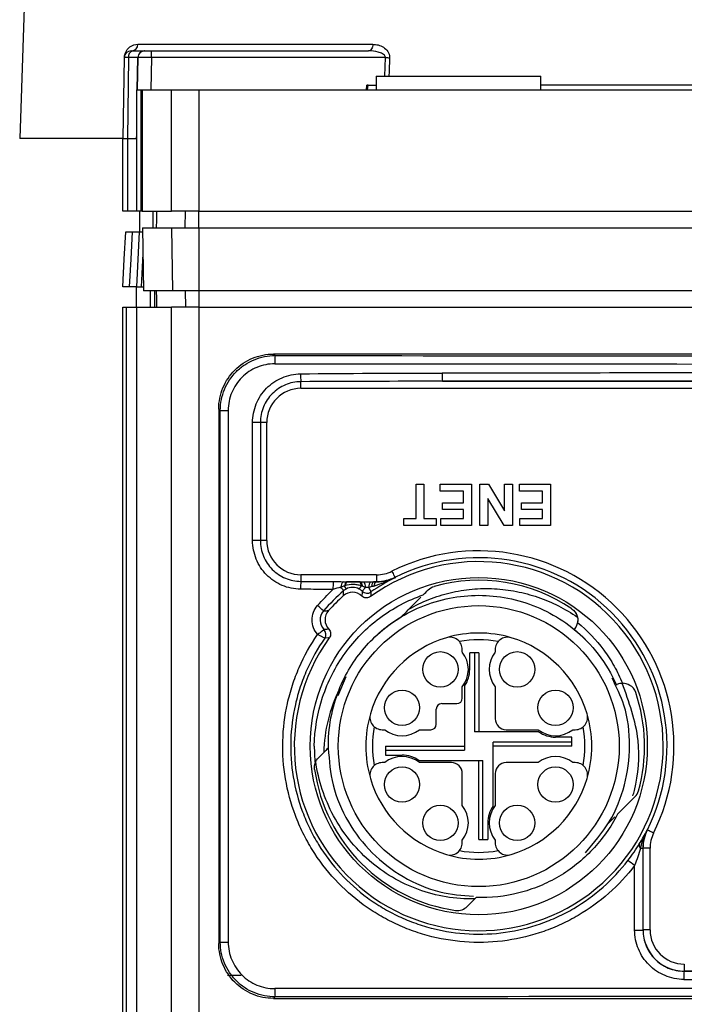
# Model space of a CAD drawing. Header units: millimetres. Extents: x 10 to 272, y 6 to 208.
# Tile 18 of 23: x 156 to 168, y 76 to 94. Entities that reach past the tile are written whole.
import ezdxf

# ---------------------------------------------------------------- set-up
doc = ezdxf.new("R2010")
doc.units = ezdxf.units.MM

msp = doc.modelspace()

# ---------------------------------------------------------------- linework, layer by layer
at = {"color": 7, "linetype": 'Continuous', "lineweight": 25}
for p, q in [((155.923, 98.963), (155.673, 91.788)), ((157.706, 93.388), (157.739, 93.388)), ((157.739, 93.388), (157.952, 93.388)), ((157.828, 93.508), (162.116, 93.508)), ((158.078, 93.265), (158.078, 93.388)), ((158.078, 93.388), (162.038, 93.388)), ((157.581, 93.265), (157.555, 91.788)), ((157.655, 93.265), (157.581, 93.265)), ((157.655, 93.265), (157.638, 91.788)), ((157.827, 93.265), (157.817, 92.678)), ((162.345, 93.265), (158.078, 93.265)), ((162.179, 92.928), (162.179, 92.678)), ((162.179, 92.928), (165.179, 92.928)), ((165.179, 92.678), (165.179, 92.928)), ((157.803, 92.678), (157.803, 91.788)), ((157.803, 92.678), (157.887, 92.678)), ((157.887, 90.463), (157.887, 92.678)), ((157.887, 92.678), (157.907, 92.678)), ((157.907, 92.678), (157.907, 90.463)), ((157.907, 92.678), (157.907, 90.463)), ((157.907, 92.678), (158.441, 92.678)), ((157.907, 92.678), (157.907, 92.678)), ((158.441, 90.463), (158.441, 92.678)), ((158.441, 92.678), (158.94, 92.678)), ((158.94, 92.678), (158.94, 90.463)), ((158.94, 92.678), (186.419, 92.678)), ((161.999, 92.678), (162.005, 92.763)), ((162.03, 92.763), (162.005, 92.763)), ((162.021, 92.678), (162.03, 92.763)), ((162.03, 92.763), (162.179, 92.763)), ((180.179, 92.763), (165.179, 92.763)), ((157.557, 91.788), (155.673, 91.788)), ((157.555, 90.463), (157.555, 91.788)), ((157.555, 91.788), (157.638, 91.788)), ((157.638, 91.788), (157.638, 90.463)), ((157.638, 91.788), (157.801, 91.788)), ((157.803, 91.877), (157.801, 91.788)), ((157.801, 91.788), (157.801, 90.463)), ((157.638, 90.463), (157.555, 90.463)), ((157.801, 90.463), (157.638, 90.463)), ((157.887, 90.463), (157.801, 90.463)), ((157.857, 90.463), (157.857, 90.088)), ((157.907, 90.463), (157.887, 90.463)), ((157.907, 90.463), (158.441, 90.463)), ((157.907, 90.463), (157.907, 90.463)), ((158.104, 90.463), (158.104, 90.163)), ((158.94, 90.463), (158.441, 90.463)), ((158.691, 90.163), (158.696, 90.463)), ((158.94, 90.463), (186.419, 90.463)), ((158.94, 90.163), (158.94, 90.463)), ((157.911, 90.163), (157.931, 89.013)), ((157.911, 90.163), (157.931, 89.013)), ((157.911, 90.163), (158.441, 90.163)), ((157.911, 90.163), (157.911, 90.163)), ((158.441, 90.163), (158.461, 89.013)), ((158.441, 90.163), (158.94, 90.163)), ((158.94, 90.163), (158.94, 89.013)), ((158.94, 90.163), (186.419, 90.163)), ((157.854, 90.088), (157.801, 89.088)), ((157.854, 90.088), (157.912, 90.088)), ((157.801, 89.088), (157.887, 89.088)), ((157.805, 88.713), (157.805, 89.088)), ((157.887, 89.088), (157.93, 89.088)), ((158.461, 89.013), (157.931, 89.013)), ((157.931, 89.013), (157.931, 89.013)), ((158.051, 89.013), (158.051, 88.713)), ((158.94, 89.013), (158.461, 89.013)), ((158.691, 89.013), (158.696, 88.713)), ((186.419, 89.013), (158.94, 89.013)), ((158.94, 89.013), (158.94, 88.713)), ((157.555, 75.258), (157.555, 88.713)), ((157.555, 88.713), (157.617, 88.713)), ((157.617, 88.713), (157.617, 75.258)), ((157.617, 88.713), (157.801, 88.713)), ((157.801, 88.713), (157.801, 75.258)), ((157.801, 88.713), (158.441, 88.713)), ((158.441, 75.258), (158.441, 88.713)), ((158.94, 88.713), (158.441, 88.713)), ((158.94, 88.713), (158.94, 75.258)), ((158.94, 88.713), (186.419, 88.713)), ((160.304, 87.86), (160.304, 87.86)), ((185.054, 87.86), (160.304, 87.86)), ((160.304, 87.86), (160.333, 87.832)), ((160.802, 87.235), (160.802, 87.356)), ((163.386, 87.363), (168.807, 87.363)), ((160.804, 87.235), (168.804, 87.235)), ((159.333, 86.832), (159.304, 86.86)), ((159.304, 86.86), (159.304, 77.11)), ((159.304, 86.86), (159.304, 86.86)), ((159.333, 86.832), (159.476, 86.832)), ((159.333, 77.138), (159.333, 86.832)), ((159.476, 86.832), (159.476, 77.138)), ((159.922, 84.458), (159.922, 86.613)), ((160.065, 86.613), (159.922, 86.613)), ((160.065, 86.613), (160.065, 84.458)), ((160.179, 86.613), (160.065, 86.613)), ((160.179, 84.46), (160.179, 86.61)), ((162.904, 85.485), (163.048, 85.485)), ((162.904, 84.86), (162.904, 85.485)), ((163.048, 85.485), (163.048, 84.86)), ((163.346, 85.485), (163.914, 85.485)), ((163.346, 85.36), (163.346, 85.485)), ((163.914, 85.485), (163.914, 84.735)), ((164.067, 85.485), (164.223, 85.485)), ((164.067, 84.735), (164.067, 85.485)), ((164.223, 85.485), (164.519, 85)), ((164.519, 85.485), (164.664, 85.485)), ((164.519, 85), (164.519, 85.485)), ((164.664, 85.485), (164.664, 84.735)), ((164.789, 85.485), (165.356, 85.485)), ((164.789, 85.36), (164.789, 85.485)), ((165.356, 85.485), (165.356, 84.735)), ((163.769, 85.36), (163.346, 85.36)), ((163.769, 85.149), (163.769, 85.36)), ((165.212, 85.36), (164.789, 85.36)), ((165.212, 85.149), (165.212, 85.36)), ((163.385, 85.149), (163.769, 85.149)), ((163.385, 85.024), (163.385, 85.149)), ((164.212, 85.228), (164.212, 84.735)), ((164.513, 84.735), (164.212, 85.228)), ((164.827, 85.149), (165.212, 85.149)), ((164.827, 85.024), (164.827, 85.149)), ((163.769, 85.024), (163.385, 85.024)), ((163.769, 84.86), (163.769, 85.024)), ((165.212, 85.024), (164.827, 85.024)), ((165.212, 84.86), (165.212, 85.024)), ((162.683, 84.86), (162.904, 84.86)), ((162.683, 84.735), (162.683, 84.86)), ((163.048, 84.86), (163.269, 84.86)), ((163.269, 84.86), (163.269, 84.735)), ((163.356, 84.86), (163.769, 84.86)), ((163.356, 84.735), (163.356, 84.86)), ((164.798, 84.86), (165.212, 84.86)), ((164.798, 84.735), (164.798, 84.86)), ((163.269, 84.735), (162.683, 84.735)), ((163.914, 84.735), (163.356, 84.735)), ((164.212, 84.735), (164.067, 84.735)), ((164.664, 84.735), (164.513, 84.735)), ((165.356, 84.735), (164.798, 84.735)), ((160.065, 84.458), (159.922, 84.458)), ((160.179, 84.458), (160.065, 84.458)), ((160.802, 83.835), (160.802, 83.715)), ((162.185, 83.835), (160.804, 83.835)), ((161.883, 83.708), (161.652, 83.708)), ((162.185, 83.708), (162.137, 83.708)), ((162.185, 83.835), (162.185, 83.708)), ((162.186, 83.707), (162.185, 83.708)), ((165.788, 82.84), (165.797, 82.851)), ((161.237, 82.677), (161.237, 82.677)), ((163.748, 82.427), (163.748, 82.471)), ((164.348, 82.471), (164.348, 82.427)), ((163.883, 82.11), (163.883, 82.41)), ((163.973, 82.41), (163.883, 82.41)), ((163.973, 82.41), (163.973, 80.973)), ((164.048, 82.41), (163.973, 82.41)), ((164.048, 82.41), (164.048, 80.973)), ((161.62, 81.971), (161.478, 81.63)), ((163.748, 81.585), (163.748, 81.794)), ((163.786, 81.802), (163.786, 80.635)), ((164.348, 81.794), (164.348, 81.21)), ((166.561, 81.829), (166.573, 81.834)), ((163.273, 81.11), (163.273, 81.385)), ((163.373, 81.485), (163.648, 81.485)), ((162.287, 81.01), (162.332, 81.01)), ((162.965, 81.01), (163.173, 81.01)), ((164.548, 81.01), (165.132, 81.01)), ((165.765, 81.01), (165.809, 81.01)), ((165.14, 80.973), (163.973, 80.973)), ((165.748, 80.875), (165.448, 80.875)), ((165.748, 80.785), (165.748, 80.875)), ((162.348, 80.71), (163.786, 80.71)), ((162.348, 80.71), (162.348, 80.635)), ((162.348, 80.635), (162.348, 80.545)), ((162.348, 80.635), (163.786, 80.635)), ((165.748, 80.785), (164.311, 80.785)), ((164.311, 79.618), (164.311, 80.785)), ((165.748, 80.71), (164.311, 80.71)), ((165.748, 80.71), (165.748, 80.785)), ((162.348, 80.545), (162.648, 80.545)), ((162.956, 80.448), (164.123, 80.448)), ((164.048, 79.01), (164.048, 80.448)), ((164.123, 79.01), (164.123, 80.448)), ((162.332, 80.41), (162.287, 80.41)), ((163.548, 80.41), (162.965, 80.41)), ((165.132, 80.41), (164.548, 80.41)), ((165.809, 80.41), (165.765, 80.41)), ((163.748, 79.627), (163.748, 80.21)), ((164.348, 80.21), (164.348, 79.627)), ((166.407, 79.297), (166.531, 79.421)), ((164.213, 79.31), (164.213, 79.01)), ((164.048, 79.01), (164.123, 79.01)), ((164.123, 79.01), (164.213, 79.01)), ((163.748, 78.949), (163.748, 78.994)), ((164.348, 78.994), (164.348, 78.949)), ((167, 78.848), (167.044, 78.848)), ((167.044, 78.848), (167.044, 77.356)), ((167.046, 77.358), (167.046, 78.848)), ((167.173, 78.848), (167.046, 78.848)), ((167.173, 77.36), (167.173, 78.847)), ((166.892, 77.356), (166.892, 78.534)), ((166.892, 77.356), (167.044, 77.356)), ((167.044, 77.356), (167.046, 77.358)), ((167.173, 77.358), (167.046, 77.358)), ((159.304, 77.11), (159.333, 77.138)), ((159.304, 77.11), (159.304, 77.11)), ((159.333, 77.138), (159.476, 77.138)), ((167.796, 76.735), (167.796, 76.608)), ((159.466, 76.533), (159.713, 76.533)), ((167.796, 76.608), (167.794, 76.606)), ((177.563, 76.608), (167.796, 76.608)), ((160.333, 76.139), (160.304, 76.11)), ((160.304, 76.11), (185.054, 76.11)), ((160.304, 76.11), (160.304, 76.11))]:
    msp.add_line(p, q, dxfattribs=at)
at = {"color": 8, "linetype": 'Continuous', "lineweight": 25}
for p, q in [((157.827, 93.265), (157.655, 93.265)), ((157.818, 92.678), (157.828, 93.265)), ((157.828, 93.265), (157.827, 93.265)), ((158.078, 93.265), (158.068, 92.678)), ((162.334, 92.928), (162.345, 93.265)), ((157.802, 91.788), (157.803, 91.82)), ((157.919, 89.693), (157.887, 89.088)), ((158.137, 88.713), (158.137, 89.013))]:
    msp.add_line(p, q, dxfattribs=at)
at = {"color": 7, "linetype": 'Continuous', "lineweight": 25, "flags": 128}
for points in [[(162.116, 93.508), (162.114, 93.485), (162.109, 93.462), (162.102, 93.441), (162.092, 93.423), (162.081, 93.408), (162.067, 93.397), (162.053, 93.39), (162.038, 93.388)], [(158.171, 90.463), (158.168, 90.306), (158.165, 90.163)], [(157.555, 89.088), (157.581, 89.587), (157.607, 90.088)], [(157.679, 89.088), (157.705, 89.587), (157.706, 89.592), (157.732, 90.088)], [(158.165, 89.013), (158.168, 88.87), (158.171, 88.713)], [(162.463, 83.9), (162.474, 83.878), (162.485, 83.856), (162.494, 83.836), (162.503, 83.819), (162.51, 83.806), (162.515, 83.795), (162.518, 83.789), (162.519, 83.786)], [(161.645, 83.708), (161.638, 83.706), (161.631, 83.702), (161.625, 83.695), (161.619, 83.687), (161.613, 83.676), (161.608, 83.663), (161.604, 83.648), (161.6, 83.632)], [(161.652, 83.708), (161.646, 83.706), (161.64, 83.703), (161.635, 83.697), (161.63, 83.688), (161.625, 83.678), (161.621, 83.666), (161.617, 83.652), (161.614, 83.637)], [(161.866, 83.708), (161.872, 83.706), (161.877, 83.702), (161.882, 83.696), (161.887, 83.687), (161.892, 83.676), (161.896, 83.663), (161.9, 83.648), (161.903, 83.632)], [(161.883, 83.708), (161.889, 83.706), (161.895, 83.702), (161.901, 83.695), (161.906, 83.685), (161.911, 83.673), (161.915, 83.659), (161.919, 83.643), (161.922, 83.626)], [(162.137, 83.708), (162.13, 83.706), (162.123, 83.701), (162.117, 83.693), (162.11, 83.683), (162.105, 83.67), (162.1, 83.655), (162.095, 83.637), (162.092, 83.618)], [(162.186, 83.707), (162.178, 83.706), (162.17, 83.702), (162.163, 83.695), (162.156, 83.686), (162.149, 83.675), (162.143, 83.662), (162.138, 83.647), (162.134, 83.63)], [(162.519, 83.786), (162.52, 83.784), (162.521, 83.782)], [(161.322, 82.683), (161.305, 82.682), (161.237, 82.677)], [(167.123, 79.182), (167.123, 79.182), (167.124, 79.181)], [(167.238, 79.125), (167.215, 79.136), (167.194, 79.147), (167.174, 79.156), (167.157, 79.165), (167.143, 79.172), (167.133, 79.177), (167.127, 79.18), (167.124, 79.181)], [(167.046, 78.848), (167.045, 78.848), (167.044, 78.848)]]:
    msp.add_lwpolyline(points, dxfattribs=at)
at = {"color": 8, "linetype": 'Continuous', "lineweight": 25, "flags": 128}
msp.add_lwpolyline([(162.421, 93.263), (162.412, 93.013), (162.409, 92.928)], dxfattribs=at)
at = {"color": 7, "linetype": 'Continuous', "lineweight": 25}
for centre, radius in [((164.048, 80.71), 3.075), ((164.048, 80.71), 2.562), ((163.348, 82.11), 0.323), ((164.748, 82.11), 0.323), ((162.648, 81.41), 0.322), ((165.448, 81.41), 0.322), ((162.648, 80.01), 0.322), ((165.448, 80.01), 0.322), ((163.348, 79.31), 0.323), ((164.748, 79.31), 0.323)]:
    msp.add_circle(centre, radius, dxfattribs=at)
for centre, radius, start, end in [((157.706, 93.263), 0.125, 90.0042, 178.998), ((157.764, 93.281), 0.11, 103.252, 188.2538), ((157.711, 93.505), 0.117, 273.846, 1.7035), ((157.952, 93.263), 0.125, 90, 179), ((157.953, 93.263), 0.125, 90.0042, 178.998), ((162.555, 99.227), 5.965, 267.9881, 268.7144), ((161.359, 87.718), 1.032, 173.6533, 181.993), ((162.609, 87.497), 1.813, 179.9296, 184.4581), ((164.749, 87.477), 1.368, 178.4948, 184.7834), ((160.804, 86.61), 0.625, 90, 180), ((160.804, 84.46), 0.625, 180, 270), ((164.048, 80.71), 3.562, 333.5771, 116.4229), ((164.048, 80.71), 3.365, 144.1118, 125.8882), ((164.048, 80.71), 3.435, 333.5685, 116.4315), ((162.185, 84.46), 0.625, 270, 296.4229), ((162.609, 83.574), 1.813, 175.5417, 180.0708), ((163.089, 83.578), 1.701, 175.4936, 180.419), ((161.66, 83.61), 0.128, 129.2167, 180.5213), ((161.842, 83.613), 0.139, 356.2399, 43.1726), ((162.181, 83.614), 0.14, 137.4062, 183.668), ((164.048, 80.71), 3.025, 55.9188, 105.595), ((161.04, 83.162), 0.664, 35.0651, 42.1727), ((161.249, 83.43), 0.405, 20.9232, 29.9243), ((161.496, 83.843), 0.458, 324.067, 332.5147), ((173.498, 82.726), 11.604, 176.0092, 176.4372), ((162.009, 83.623), 0.125, 225.6675, 304.9719), ((162.01, 83.623), 0.125, 225.702, 304.8889), ((173.659, 82.704), 11.607, 175.9652, 176.3803), ((164.048, 80.71), 3.69, 132.0353, 137.9647), ((160.074, 82.034), 1.613, 45.0145, 50.2019), ((162.044, 71.079), 11.786, 93.5663, 93.9911), ((161.135, 82.749), 0.125, 325.0332, 44.3401), ((161.135, 82.749), 0.125, 325.0387, 44.3342), ((164.048, 80.71), 2.063, 73.3985, 106.6015), ((164.048, 80.71), 2.063, 106.6015, 163.3985), ((163.523, 82.471), 0.225, 0, 106.6015), ((164.048, 80.71), 1.938, 79.5218, 100.4782), ((164.573, 82.471), 0.225, 73.3985, 180), ((164.048, 80.71), 2.063, 16.6015, 73.3985), ((163.348, 82.11), 0.51, 321.6573, 38.3427), ((164.748, 82.11), 0.51, 141.6573, 218.3427), ((163.348, 82.11), 0.535, 324.8609, 0), ((164.048, 80.71), 2.75, 157.9123, 180.7914), ((163.648, 81.585), 0.1, 270, 0), ((164.048, 80.71), 3.025, 344.405, 18.8312), ((163.373, 81.385), 0.1, 90, 180), ((164.048, 80.71), 2.062, 163.3985, 196.6015), ((162.287, 81.235), 0.225, 163.3985, 270), ((164.548, 81.21), 0.2, 180, 270), ((165.809, 81.235), 0.225, 270, 16.6015), ((164.048, 80.71), 2.063, 343.3985, 16.6015), ((164.048, 80.71), 1.938, 169.5218, 190.4782), ((162.648, 81.41), 0.51, 231.6573, 308.3427), ((163.173, 81.11), 0.1, 270, 0), ((165.448, 81.41), 0.51, 231.6573, 308.3427), ((164.048, 80.71), 1.937, 349.5218, 10.4782), ((165.448, 81.41), 0.535, 234.8609, 270), ((164.048, 80.71), 3, 180, 185.9015), ((162.648, 80.01), 0.51, 51.6573, 128.3427), ((162.648, 80.01), 0.535, 54.8609, 90), ((165.448, 80.01), 0.51, 51.6573, 128.3427), ((164.048, 80.71), 3.025, 188.0656, 261.9344), ((162.287, 80.185), 0.225, 90, 196.6015), ((163.548, 80.21), 0.2, 0, 90), ((164.548, 80.21), 0.2, 90, 180), ((165.809, 80.185), 0.225, 343.3985, 90), ((164.048, 80.71), 2.063, 196.6015, 253.3985), ((164.048, 80.71), 2.062, 286.6015, 343.3985), ((163.348, 79.31), 0.51, 321.6573, 38.3427), ((164.748, 79.31), 0.535, 144.8609, 180), ((164.748, 79.31), 0.51, 141.6573, 218.3427), ((167.798, 78.847), 0.625, 153.5771, 180), ((163.523, 78.949), 0.225, 253.3985, 0), ((164.573, 78.949), 0.225, 180, 286.6015), ((167.05, 78.905), 0.0758, 163.6858, 228.4923), ((164.048, 80.71), 2.063, 253.3985, 286.6015), ((164.048, 80.71), 1.938, 259.5218, 280.4782), ((164.628, 75.64), 3.674, 51.9734, 54.3455), ((167.798, 77.36), 0.625, 180, 270), ((170.389, 76.492), 2.598, 177.484, 180.7923), ((161.359, 76.253), 1.032, 178.0076, 186.3459)]:
    msp.add_arc(centre, radius, start, end, dxfattribs=at)
for centre, major_axis, ratio, start_param, end_param in [((172.679, 93.498), (324.85, 0), 0.017455, 4.674373, 4.750405), ((172.679, 93.348), (325, 0), 0.017447, 4.674373, 4.750405), ((172.679, 81.845), (325, 0), 0.017447, 1.582711, 1.599409), ((172.679, 81.695), (324.85, 0), 0.017455, 1.582711, 1.599409), ((167.796, 77.358), (0.53, 0.53), 0.999817, 2.356347, 3.926839), ((172.679, 82.276), (324.85, 0), 0.017455, 4.697349, 4.727429), ((172.679, 82.126), (325, 0), 0.017447, 4.697349, 4.727429), ((172.679, 70.623), (325, 0), 0.017447, 1.53278, 1.608812), ((172.679, 70.473), (324.85, 0), 0.017455, 1.53278, 1.608812)]:
    msp.add_ellipse(centre, major_axis=major_axis, ratio=ratio, start_param=start_param, end_param=end_param, dxfattribs=at)
for points, knots in [([(157.583, 93.263), (157.584, 93.289), (157.588, 93.314), (157.602, 93.357), (157.611, 93.375), (157.64, 93.423), (157.662, 93.445), (157.731, 93.495), (157.779, 93.508), (157.828, 93.508)], [0, 0, 0, 0, 0.125, 0.125, 0.25, 0.25, 0.5, 0.5, 1, 1, 1, 1]), ([(157.953, 93.388), (157.953, 93.388), (157.967, 93.388), (158.013, 93.388), (158.045, 93.388), (158.078, 93.388)], [0, 0, 0, 0, 0.5, 0.5, 1, 1, 1, 1]), ([(162.345, 93.265), (162.347, 93.281), (162.339, 93.296), (162.319, 93.319), (162.306, 93.327), (162.268, 93.35), (162.24, 93.359), (162.155, 93.382), (162.097, 93.388), (162.038, 93.388)], [0, 0, 0, 0, 0.125, 0.125, 0.25, 0.25, 0.5, 0.5, 1, 1, 1, 1]), ([(162.116, 93.508), (162.149, 93.508), (162.182, 93.504), (162.247, 93.487), (162.279, 93.474), (162.338, 93.436), (162.366, 93.412), (162.408, 93.347), (162.423, 93.306), (162.421, 93.263)], [0, 0, 0, 0, 0.25, 0.25, 0.5, 0.5, 0.75, 0.75, 1, 1, 1, 1]), ([(158.078, 93.265), (158.012, 93.266), (157.948, 93.266), (157.855, 93.266), (157.828, 93.266), (157.828, 93.265)], [0, 0, 0, 0, 0.5, 0.5, 1, 1, 1, 1]), ([(159.304, 86.86), (159.304, 86.991), (159.331, 87.122), (159.431, 87.364), (159.505, 87.475), (159.69, 87.66), (159.801, 87.734), (160.043, 87.834), (160.173, 87.86), (160.304, 87.86)], [0, 0, 0, 0, 0.25, 0.25, 0.5, 0.5, 0.75, 0.75, 1, 1, 1, 1]), ([(159.333, 86.832), (159.333, 86.964), (159.359, 87.096), (159.459, 87.336), (159.534, 87.448), (159.672, 87.586), (159.724, 87.628), (159.832, 87.7), (159.89, 87.731), (160.011, 87.781), (160.074, 87.8), (160.202, 87.825), (160.267, 87.832), (160.333, 87.832)], [0, 0, 0, 0, 0.25, 0.25, 0.5, 0.5, 0.625, 0.625, 0.75, 0.75, 0.875, 0.875, 1, 1, 1, 1]), ([(160.327, 87.682), (160.271, 87.682), (160.216, 87.676), (160.107, 87.655), (160.053, 87.639), (159.95, 87.596), (159.902, 87.57), (159.809, 87.509), (159.765, 87.473), (159.648, 87.355), (159.584, 87.261), (159.499, 87.056), (159.476, 86.945), (159.476, 86.832)], [0, 0, 0, 0, 0.125, 0.125, 0.25, 0.25, 0.375, 0.375, 0.5, 0.5, 0.75, 0.75, 1, 1, 1, 1]), ([(159.922, 86.613), (159.922, 86.671), (159.928, 86.728), (159.95, 86.84), (159.967, 86.896), (160.01, 87.003), (160.037, 87.053), (160.1, 87.149), (160.136, 87.194), (160.217, 87.277), (160.262, 87.314), (160.357, 87.378), (160.407, 87.406), (160.566, 87.474), (160.68, 87.498), (160.796, 87.499)], [0, 0, 0, 0, 0.125, 0.125, 0.25, 0.25, 0.375, 0.375, 0.5, 0.5, 0.625, 0.625, 0.75, 0.75, 1, 1, 1, 1]), ([(160.802, 87.356), (160.704, 87.355), (160.609, 87.336), (160.43, 87.26), (160.349, 87.205), (160.212, 87.068), (160.158, 86.986), (160.102, 86.851), (160.088, 86.804), (160.07, 86.71), (160.065, 86.662), (160.065, 86.613)], [0, 0, 0, 0, 0.25, 0.25, 0.5, 0.5, 0.75, 0.75, 0.875, 0.875, 1, 1, 1, 1]), ([(160.796, 83.571), (160.738, 83.572), (160.681, 83.578), (160.569, 83.602), (160.514, 83.619), (160.408, 83.664), (160.358, 83.692), (160.263, 83.756), (160.218, 83.794), (160.137, 83.876), (160.1, 83.921), (160.037, 84.017), (160.01, 84.068), (159.967, 84.174), (159.95, 84.23), (159.928, 84.343), (159.922, 84.4), (159.922, 84.458)], [0, 0, 0, 0, 0.125, 0.125, 0.25, 0.25, 0.375, 0.375, 0.5, 0.5, 0.625, 0.625, 0.75, 0.75, 0.875, 0.875, 1, 1, 1, 1]), ([(160.065, 84.458), (160.065, 84.409), (160.07, 84.361), (160.088, 84.266), (160.102, 84.219), (160.158, 84.085), (160.212, 84.003), (160.349, 83.865), (160.43, 83.81), (160.564, 83.754), (160.611, 83.739), (160.705, 83.72), (160.753, 83.715), (160.802, 83.715)], [0, 0, 0, 0, 0.125, 0.125, 0.25, 0.25, 0.5, 0.5, 0.75, 0.75, 0.875, 0.875, 1, 1, 1, 1]), ([(160.802, 83.715), (160.928, 83.714), (161.055, 83.713), (161.182, 83.713), (161.252, 83.712), (161.323, 83.712), (161.394, 83.712)], [0, 0, 0, 0, 0.000759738, 0.000759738, 0.000759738, 0.001183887, 0.001183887, 0.001183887, 0.001183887]), ([(161.579, 83.709), (161.596, 83.708), (161.613, 83.708), (161.63, 83.708), (161.635, 83.708), (161.64, 83.708), (161.645, 83.708)], [0, 0, 0, 0, 0.0001034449, 0.0001034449, 0.0001034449, 0.0001340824, 0.0001340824, 0.0001340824, 0.0001340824]), ([(161.652, 83.708), (161.686, 83.708), (161.723, 83.708), (161.777, 83.707), (161.795, 83.707), (161.831, 83.708), (161.849, 83.708), (161.866, 83.708)], [0, 0, 0, 0, 0.5, 0.5, 0.75, 0.75, 1, 1, 1, 1]), ([(162.134, 83.63), (162.202, 83.649), (162.267, 83.672), (162.396, 83.723), (162.459, 83.751), (162.521, 83.782)], [0, 0, 0, 0, 0.5, 0.5, 1, 1, 1, 1]), ([(162.519, 83.786), (162.467, 83.76), (162.412, 83.741), (162.301, 83.714), (162.244, 83.708), (162.185, 83.708)], [0, 0, 0, 0, 0.5, 0.5, 1, 1, 1, 1]), ([(162.186, 83.707), (162.249, 83.707), (162.307, 83.714), (162.418, 83.739), (162.471, 83.758), (162.521, 83.782)], [0, 0, 0, 0, 0.5, 0.5, 1, 1, 1, 1]), ([(161.388, 83.566), (161.318, 83.566), (161.247, 83.567), (161.176, 83.567), (161.05, 83.569), (160.923, 83.57), (160.796, 83.571)], [0, 0, 0, 0, 0.000424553, 0.000424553, 0.000424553, 0.001185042, 0.001185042, 0.001185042, 0.001185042]), ([(161.6, 83.632), (161.594, 83.63), (161.589, 83.628), (161.583, 83.627), (161.566, 83.621), (161.549, 83.615), (161.532, 83.608)], [0, 0, 0, 0, 0.00003657, 0.00003657, 0.00003657, 0.0001469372, 0.0001469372, 0.0001469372, 0.0001469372]), ([(161.577, 83.451), (161.577, 83.455), (161.578, 83.46), (161.578, 83.464), (161.579, 83.48), (161.58, 83.497), (161.581, 83.513), (161.582, 83.524), (161.583, 83.534), (161.583, 83.544)], [0, 0, 0, 0, 0.001, 0.001, 0.001, 0.005, 0.005, 0.005, 0.007498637, 0.007498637, 0.007498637, 0.007498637]), ([(161.916, 83.447), (161.871, 83.49), (161.81, 83.515), (161.686, 83.516), (161.624, 83.493), (161.577, 83.451)], [0, 0, 0, 0, 0.5, 0.5, 1, 1, 1, 1]), ([(161.903, 83.632), (161.88, 83.642), (161.856, 83.647), (161.808, 83.654), (161.783, 83.656), (161.71, 83.657), (161.66, 83.653), (161.614, 83.637)], [0, 0, 0, 0, 0.25, 0.25, 0.5, 0.5, 1, 1, 1, 1]), ([(161.867, 83.574), (161.83, 83.595), (161.79, 83.605), (161.706, 83.606), (161.664, 83.595), (161.627, 83.575)], [0, 0, 0, 0, 0.5, 0.5, 1, 1, 1, 1]), ([(161.922, 83.534), (161.924, 83.535), (161.93, 83.542), (161.951, 83.566), (161.965, 83.584), (161.981, 83.604)], [0, 0, 0, 0, 0.5, 0.5, 1, 1, 1, 1]), ([(162.081, 83.521), (162.082, 83.522), (162.078, 83.53), (162.064, 83.56), (162.054, 83.581), (162.042, 83.605)], [0, 0, 0, 0, 0.5, 0.5, 1, 1, 1, 1]), ([(162.775, 83.21), (162.892, 83.277), (163.013, 83.335), (163.267, 83.436), (163.396, 83.476), (163.658, 83.539), (163.791, 83.56), (164.061, 83.584), (164.198, 83.587), (164.468, 83.572), (164.602, 83.556), (164.866, 83.505), (164.999, 83.47), (165.384, 83.338), (165.624, 83.217), (165.848, 83.061)], [0, 0, 0, 0, 0.125, 0.125, 0.25, 0.25, 0.375, 0.375, 0.5, 0.5, 0.625, 0.625, 0.75, 0.75, 1, 1, 1, 1]), ([(161.048, 80.71), (161.053, 81.015), (161.103, 81.311), (161.295, 81.889), (161.432, 82.157), (161.787, 82.651), (161.997, 82.865), (162.36, 83.136), (162.489, 83.218), (162.755, 83.359), (162.892, 83.419), (163.034, 83.468)], [0, 0, 0, 0, 0.25, 0.25, 0.5, 0.5, 0.75, 0.75, 0.875, 0.875, 1, 1, 1, 1]), ([(162.075, 83.437), (162.052, 83.42), (162.023, 83.411), (161.965, 83.415), (161.937, 83.427), (161.916, 83.447)], [0, 0, 0, 0, 0.5, 0.5, 1, 1, 1, 1]), ([(162.104, 82.655), (162.228, 82.779), (162.366, 82.893), (162.666, 83.095), (162.827, 83.181), (163.164, 83.321), (163.34, 83.374), (163.694, 83.443), (163.873, 83.46), (164.224, 83.46), (164.402, 83.443), (164.757, 83.374), (164.932, 83.321), (165.269, 83.181), (165.431, 83.095), (165.73, 82.893), (165.869, 82.779), (165.993, 82.655)], [0, 0, 0, 0, 0.125, 0.125, 0.25, 0.25, 0.375, 0.375, 0.5, 0.5, 0.625, 0.625, 0.75, 0.75, 0.875, 0.875, 1, 1, 1, 1]), ([(162.635, 83.069), (162.717, 83.152), (162.837, 83.272), (162.956, 83.39), (162.993, 83.427)], [0, 0, 0, 0, 0.685446, 1, 1, 1, 1]), ([(161.108, 82.747), (161.044, 82.819), (161.008, 82.914), (161.008, 83.106), (161.043, 83.201), (161.106, 83.274)], [0, 0, 0, 0, 0.5, 0.5, 1, 1, 1, 1]), ([(161.214, 83.175), (161.173, 83.128), (161.151, 83.066), (161.155, 82.942), (161.18, 82.881), (161.224, 82.836)], [0, 0, 0, 0, 0.5, 0.5, 1, 1, 1, 1]), ([(161.214, 83.175), (161.217, 83.175), (161.22, 83.176), (161.223, 83.176), (161.239, 83.177), (161.256, 83.178), (161.272, 83.179), (161.284, 83.18), (161.296, 83.181), (161.307, 83.181)], [0.000287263, 0.000287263, 0.000287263, 0.000287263, 0.001, 0.001, 0.001, 0.005, 0.005, 0.005, 0.007812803, 0.007812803, 0.007812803, 0.007812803]), ([(161.307, 83.181), (161.265, 83.135), (161.242, 83.073), (161.244, 82.949), (161.268, 82.888), (161.311, 82.842)], [0, 0, 0, 0, 0.5, 0.5, 1, 1, 1, 1]), ([(165.743, 83.216), (165.789, 83.185), (165.821, 83.14), (165.854, 83.051), (165.857, 83.006), (165.85, 82.966)], [0, 0, 0, 0, 0.5, 0.5, 1, 1, 1, 1]), ([(165.822, 83.13), (165.848, 83.083), (165.857, 83.031), (165.847, 82.933), (165.827, 82.888), (165.797, 82.851)], [0, 0, 0, 0, 0.5, 0.5, 1, 1, 1, 1]), ([(161.5, 81.744), (161.613, 82.023), (161.773, 82.282), (162.059, 82.615), (162.162, 82.716), (162.386, 82.906), (162.507, 82.992), (162.635, 83.069)], [0, 0, 0, 0, 0.5, 0.5, 0.75, 0.75, 1, 1, 1, 1]), ([(165.85, 82.966), (166.028, 82.818), (166.191, 82.647), (166.397, 82.368), (166.46, 82.271), (166.575, 82.069), (166.627, 81.964), (166.671, 81.856)], [0, 0, 0, 0, 0.5, 0.5, 0.75, 0.75, 1, 1, 1, 1]), ([(161.224, 82.836), (161.224, 82.835), (161.212, 82.824), (161.17, 82.791), (161.14, 82.768), (161.108, 82.747)], [0, 0, 0, 0, 0.5, 0.5, 1, 1, 1, 1]), ([(161.311, 82.842), (161.331, 82.821), (161.343, 82.793), (161.347, 82.736), (161.339, 82.707), (161.322, 82.683)], [0, 0, 0, 0, 0.5, 0.5, 1, 1, 1, 1]), ([(165.788, 82.84), (165.953, 82.705), (166.099, 82.555), (166.36, 82.216), (166.472, 82.028), (166.561, 81.829)], [0, 0, 0, 0, 0.5, 0.5, 1, 1, 1, 1]), ([(166.892, 78.534), (166.751, 78.351), (166.594, 78.182), (166.245, 77.874), (166.059, 77.739), (165.762, 77.565), (165.66, 77.511), (165.45, 77.414), (165.342, 77.37), (165.015, 77.256), (164.792, 77.201), (164.337, 77.135), (164.103, 77.124), (163.643, 77.147), (163.416, 77.18), (163.08, 77.263), (162.968, 77.297), (162.75, 77.374), (162.643, 77.418), (162.433, 77.516), (162.33, 77.57), (162.13, 77.688), (162.034, 77.751), (161.756, 77.954), (161.584, 78.107), (161.269, 78.447), (161.129, 78.631), (160.948, 78.924), (160.892, 79.024), (160.79, 79.231), (160.744, 79.338), (160.621, 79.663), (160.561, 79.885), (160.484, 80.338), (160.468, 80.572), (160.48, 81.033), (160.507, 81.26), (160.582, 81.598), (160.613, 81.711), (160.685, 81.931), (160.726, 82.039), (160.864, 82.354), (160.976, 82.555), (161.108, 82.747)], [0, 0, 0, 0, 0.0625, 0.0625, 0.125, 0.125, 0.15625, 0.15625, 0.1875, 0.1875, 0.25, 0.25, 0.3125, 0.3125, 0.375, 0.375, 0.40625, 0.40625, 0.4375, 0.4375, 0.46875, 0.46875, 0.5, 0.5, 0.5625, 0.5625, 0.625, 0.625, 0.65625, 0.65625, 0.6875, 0.6875, 0.75, 0.75, 0.8125, 0.8125, 0.875, 0.875, 0.90625, 0.90625, 0.9375, 0.9375, 1, 1, 1, 1]), ([(161.237, 82.677), (161.109, 82.494), (161.001, 82.302), (160.867, 82), (160.827, 81.897), (160.757, 81.686), (160.727, 81.578), (160.653, 81.254), (160.625, 81.035), (160.612, 80.593), (160.627, 80.369), (160.699, 79.933), (160.755, 79.72), (160.872, 79.408), (160.916, 79.305), (161.013, 79.106), (161.067, 79.009), (161.24, 78.727), (161.373, 78.55), (161.675, 78.223), (161.84, 78.076), (162.107, 77.88), (162.199, 77.819), (162.39, 77.706), (162.489, 77.653), (162.69, 77.559), (162.793, 77.516), (163.002, 77.442), (163.11, 77.41), (163.432, 77.329), (163.65, 77.297), (164.091, 77.274), (164.316, 77.284), (164.753, 77.347), (164.967, 77.399), (165.282, 77.509), (165.385, 77.551), (165.587, 77.644), (165.685, 77.695), (165.97, 77.862), (166.149, 77.992), (166.484, 78.287), (166.635, 78.449), (166.77, 78.626)], [0, 0, 0, 0, 0.0625, 0.0625, 0.09375, 0.09375, 0.125, 0.125, 0.1875, 0.1875, 0.25, 0.25, 0.3125, 0.3125, 0.34375, 0.34375, 0.375, 0.375, 0.4375, 0.4375, 0.5, 0.5, 0.53125, 0.53125, 0.5625, 0.5625, 0.59375, 0.59375, 0.625, 0.625, 0.6875, 0.6875, 0.75, 0.75, 0.8125, 0.8125, 0.84375, 0.84375, 0.875, 0.875, 0.9375, 0.9375, 1, 1, 1, 1]), ([(161.237, 82.677), (161.237, 82.678), (161.223, 82.686), (161.175, 82.712), (161.142, 82.729), (161.108, 82.747)], [0, 0, 0, 0, 0.5, 0.5, 1, 1, 1, 1]), ([(165.993, 78.766), (166.149, 78.947), (166.463, 79.313), (166.735, 79.993), (166.828, 80.721), (166.753, 81.4), (166.56, 81.786), (166.48, 81.947)], [0, 0, 0, 0, 0.207348, 0.418302, 0.62565, 0.844316, 1, 1, 1, 1]), ([(161.5, 81.744), (161.412, 81.564), (161.345, 81.378), (161.251, 80.993), (161.225, 80.793), (161.221, 80.595)], [0, 0, 0, 0, 0.5, 0.5, 1, 1, 1, 1]), ([(166.69, 81.853), (166.667, 81.854), (166.626, 81.855), (166.589, 81.841), (166.573, 81.834)], [0, 0, 0, 0, 0.560467, 1, 1, 1, 1]), ([(166.861, 79.806), (166.87, 79.838), (166.958, 80.164), (167.021, 80.882), (166.79, 81.514), (166.665, 81.856)], [0, 0, 0, 0, 0.047582, 0.483699, 1, 1, 1, 1]), ([(166.911, 81.687), (166.892, 81.745), (166.851, 81.791), (166.763, 81.846), (166.716, 81.857), (166.671, 81.856)], [0, 0, 0, 0, 0.5, 0.5, 1, 1, 1, 1]), ([(161.303, 80.672), (161.321, 80.446), (161.357, 79.978), (161.642, 79.32), (162.081, 78.743), (162.658, 78.304), (163.297, 78.025), (163.745, 77.989), (163.951, 77.973)], [0, 0, 0, 0, 0.1618895, 0.3360091, 0.5071526, 0.6782956, 0.8524149, 1, 1, 1, 1]), ([(163.974, 77.924), (163.8, 77.921), (163.625, 77.933), (163.279, 77.991), (163.11, 78.035), (162.783, 78.154), (162.623, 78.23), (162.322, 78.407), (162.181, 78.509), (161.919, 78.739), (161.796, 78.867), (161.579, 79.139), (161.483, 79.284), (161.317, 79.592), (161.247, 79.754), (161.138, 80.084), (161.099, 80.254), (161.074, 80.427)], [0, 0, 0, 0, 0.125, 0.125, 0.25, 0.25, 0.375, 0.375, 0.5, 0.5, 0.625, 0.625, 0.75, 0.75, 0.875, 0.875, 1, 1, 1, 1]), ([(166.578, 79.467), (166.518, 79.351), (166.449, 79.237), (166.296, 79.021), (166.213, 78.92), (166.034, 78.729), (165.937, 78.64), (165.731, 78.475), (165.621, 78.399), (165.395, 78.266), (165.278, 78.208), (165.035, 78.108), (164.908, 78.066), (164.525, 77.968), (164.265, 77.94), (163.999, 77.949)], [0, 0, 0, 0, 0.125, 0.125, 0.25, 0.25, 0.375, 0.375, 0.5, 0.5, 0.625, 0.625, 0.75, 0.75, 1, 1, 1, 1]), ([(167.046, 78.848), (167.046, 78.906), (167.053, 78.964), (167.079, 79.075), (167.098, 79.129), (167.124, 79.181)], [0, 0, 0, 0, 0.5, 0.5, 1, 1, 1, 1]), ([(166.77, 78.626), (166.809, 78.676), (166.846, 78.728), (166.915, 78.829), (166.948, 78.878), (166.977, 78.926)], [0, 0, 0, 0, 0.5, 0.5, 1, 1, 1, 1]), ([(167, 78.848), (166.984, 78.797), (166.967, 78.744), (166.931, 78.639), (166.912, 78.587), (166.892, 78.534)], [0, 0, 0, 0, 0.5, 0.5, 1, 1, 1, 1]), ([(163.624, 77.715), (163.666, 77.709), (163.708, 77.715), (163.782, 77.741), (163.812, 77.762), (163.836, 77.786)], [0, 0, 0, 0, 0.5, 0.5, 1, 1, 1, 1]), ([(167.792, 76.456), (167.673, 76.456), (167.555, 76.48), (167.338, 76.57), (167.238, 76.637), (167.114, 76.762), (167.076, 76.808), (167.01, 76.906), (166.983, 76.957), (166.938, 77.066), (166.92, 77.123), (166.897, 77.238), (166.892, 77.297), (166.892, 77.356)], [0, 0, 0, 0, 0.25, 0.25, 0.5, 0.5, 0.625, 0.625, 0.75, 0.75, 0.875, 0.875, 1, 1, 1, 1]), ([(167.044, 77.356), (167.044, 77.307), (167.049, 77.258), (167.068, 77.162), (167.082, 77.115), (167.12, 77.024), (167.143, 76.981), (167.197, 76.899), (167.229, 76.861), (167.333, 76.757), (167.416, 76.701), (167.596, 76.626), (167.695, 76.606), (167.794, 76.606)], [0, 0, 0, 0, 0.125, 0.125, 0.25, 0.25, 0.375, 0.375, 0.5, 0.5, 0.75, 0.75, 1, 1, 1, 1]), ([(160.304, 76.11), (160.173, 76.11), (160.043, 76.136), (159.801, 76.237), (159.69, 76.311), (159.505, 76.496), (159.431, 76.607), (159.331, 76.849), (159.304, 76.979), (159.304, 77.11)], [0, 0, 0, 0, 0.25, 0.25, 0.5, 0.5, 0.75, 0.75, 1, 1, 1, 1]), ([(160.333, 76.139), (160.201, 76.139), (160.07, 76.165), (159.829, 76.265), (159.718, 76.339), (159.579, 76.478), (159.537, 76.529), (159.465, 76.638), (159.434, 76.695), (159.384, 76.816), (159.364, 76.88), (159.339, 77.007), (159.333, 77.072), (159.333, 77.138)], [0, 0, 0, 0, 0.25, 0.25, 0.5, 0.5, 0.625, 0.625, 0.75, 0.75, 0.875, 0.875, 1, 1, 1, 1]), ([(159.476, 77.138), (159.476, 77.082), (159.482, 77.027), (159.504, 76.918), (159.52, 76.864), (159.563, 76.761), (159.589, 76.713), (159.651, 76.62), (159.686, 76.577), (159.804, 76.459), (159.899, 76.396), (160.104, 76.311), (160.215, 76.289), (160.327, 76.289)], [0, 0, 0, 0, 0.125, 0.125, 0.25, 0.25, 0.375, 0.375, 0.5, 0.5, 0.75, 0.75, 1, 1, 1, 1])]:
    msp.add_open_spline(points, degree=3, knots=knots, dxfattribs=at)
for points in [[(157.607, 90.088), (157.607, 90.088), (157.656, 90.088), (157.732, 90.088)], [(157.732, 90.088), (157.808, 90.088), (157.856, 90.088), (157.856, 90.088)], [(157.679, 89.088), (157.603, 89.088), (157.555, 89.088), (157.555, 89.088)], [(157.804, 89.088), (157.804, 89.088), (157.755, 89.088), (157.679, 89.088)], [(160.796, 87.499), (161.658, 87.509), (162.52, 87.512), (163.381, 87.513)], [(163.386, 87.363), (162.524, 87.363), (161.663, 87.361), (160.802, 87.356)], [(161.394, 83.712), (161.456, 83.711), (161.518, 83.71), (161.579, 83.709)], [(161.645, 83.708), (161.647, 83.708), (161.649, 83.708), (161.652, 83.708)], [(161.866, 83.708), (161.872, 83.708), (161.878, 83.708), (161.883, 83.708)], [(161.883, 83.708), (161.903, 83.708), (161.923, 83.708), (161.943, 83.708)], [(161.943, 83.708), (161.988, 83.709), (162.034, 83.709), (162.079, 83.708)], [(162.079, 83.708), (162.098, 83.708), (162.118, 83.708), (162.137, 83.708)], [(162.521, 83.782), (162.368, 83.706), (162.221, 83.619), (162.081, 83.521)], [(162.137, 83.708), (162.153, 83.708), (162.17, 83.708), (162.186, 83.707)], [(161.106, 83.274), (161.195, 83.376), (161.289, 83.473), (161.388, 83.566)], [(161.583, 83.544), (161.452, 83.43), (161.329, 83.307), (161.214, 83.175)], [(161.532, 83.608), (161.485, 83.595), (161.437, 83.581), (161.388, 83.566)], [(161.627, 83.575), (161.612, 83.566), (161.597, 83.556), (161.583, 83.544)], [(161.614, 83.637), (161.609, 83.636), (161.605, 83.634), (161.6, 83.632)], [(161.922, 83.534), (161.906, 83.55), (161.887, 83.564), (161.867, 83.574)], [(161.922, 83.626), (161.916, 83.628), (161.909, 83.63), (161.903, 83.632)], [(161.981, 83.604), (161.961, 83.612), (161.942, 83.619), (161.922, 83.626)], [(161.922, 83.534), (161.922, 83.534), (161.922, 83.534), (161.922, 83.534)], [(162.042, 83.605), (162.022, 83.605), (162.001, 83.605), (161.981, 83.604)], [(162.092, 83.618), (162.075, 83.614), (162.059, 83.609), (162.042, 83.605)], [(162.081, 83.521), (162.081, 83.521), (162.081, 83.521), (162.081, 83.521)], [(162.134, 83.63), (162.12, 83.626), (162.106, 83.622), (162.092, 83.618)], [(163.034, 83.468), (163.064, 83.499), (163.095, 83.53), (163.125, 83.56)], [(163.125, 83.56), (163.154, 83.589), (163.192, 83.612), (163.235, 83.624)], [(161.224, 82.836), (161.224, 82.836), (161.224, 82.836), (161.224, 82.836)], [(161.299, 80.672), (161.272, 80.646), (161.247, 80.62), (161.221, 80.595)], [(161.064, 80.402), (161.077, 80.439), (161.098, 80.472), (161.124, 80.498)], [(161.221, 80.595), (161.188, 80.562), (161.156, 80.53), (161.124, 80.498)], [(161.053, 80.286), (161.047, 80.326), (161.052, 80.367), (161.064, 80.402)], [(166.578, 79.467), (166.686, 79.576), (166.794, 79.683), (166.898, 79.788)], [(166.898, 79.788), (166.927, 79.816), (166.95, 79.854), (166.962, 79.897)], [(166.977, 78.926), (167.033, 79.016), (167.08, 79.098), (167.123, 79.182)], [(167, 78.848), (167.031, 78.964), (167.069, 79.076), (167.123, 79.182)], [(167.123, 79.182), (167.071, 79.078), (167.044, 78.964), (167.044, 78.848)], [(163.999, 77.949), (163.944, 77.894), (163.89, 77.84), (163.836, 77.786)]]:
    msp.add_open_spline(points, degree=3, dxfattribs=at)

doc.saveas('drawing.dxf')
